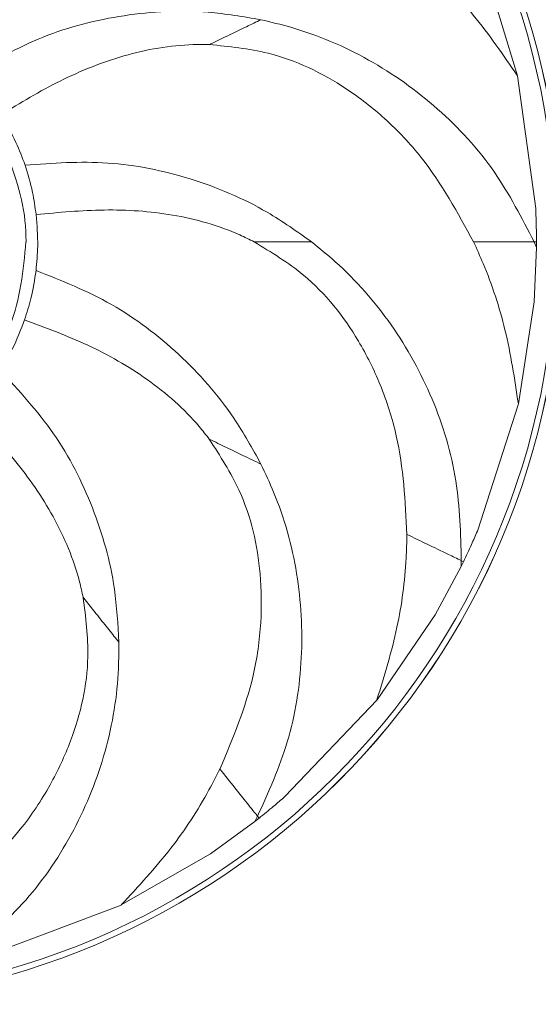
# Model space of a CAD drawing. Header units: millimetres. Extents: x -453 to 1924, y -67 to 428.
# Tile 37 of 88: x 322 to 340, y 373 to 408. Entities that reach past the tile are written whole.
import ezdxf

# ---------------------------------------------------------------- set-up
doc = ezdxf.new("R2010")
doc.units = ezdxf.units.MM

# ---------------------------------------------------------------- blocks, each defined once
blk = doc.blocks.new('Drawing View1')
at = {"color": 7, "linetype": 'Continuous', "lineweight": 18}
for p, q in [((425.86, 33.438), (424.775, 36.987)), ((426.516, 28.666), (425.861, 33.438)), ((426.457, 27.458), (426.543, 27.458)), ((426.542, 27.258), (426.457, 27.458)), ((426.542, 27.258), (426.543, 27.458)), ((426.542, 27.258), (426.456, 25.294)), ((425.894, 21.625), (426.456, 25.294)), ((424.414, 17.042), (425.894, 21.625)), ((423.827, 15.762), (423.836, 15.979)), ((423.836, 15.979), (423.914, 15.941)), ((423.827, 15.762), (422.897, 14.029)), ((423.827, 15.762), (423.914, 15.941)), ((420.799, 10.968), (422.897, 14.029)), ((417.477, 7.481), (420.799, 10.968)), ((416.393, 6.582), (416.495, 6.773)), ((416.549, 6.706), (416.495, 6.773)), ((416.393, 6.582), (414.803, 5.424)), ((416.393, 6.582), (416.549, 6.706)), ((411.584, 3.577), (414.803, 5.424)), ((407.078, 1.876), (411.585, 3.576))]:
    blk.add_line(p, q, dxfattribs=at)
for radius in [27.458, 27.457, 27.249]:
    blk.add_circle((400, 27.458), radius, dxfattribs=at)
for points, knots in [([(410.209, 40.262), (410.035, 40.18), (409.104, 39.741), (407.583, 38.644), (405.893, 36.797), (404.99, 35.415), (404.541, 34.728)], [0, 0, 0, 0, 0.073293, 0.391157, 0.697324, 1, 1, 1, 1]), ([(425.857, 33.437), (425.348, 34.184), (424.364, 35.625), (422.951, 37.09), (422.093, 37.811), (421.877, 37.993)], [0, 0, 0, 0, 0.445572, 0.860009, 1, 1, 1, 1]), ([(416.616, 35.46), (415.982, 35.567), (414.35, 35.842), (411.672, 35.702), (408.706, 34.958), (406.979, 33.965), (406.116, 33.469)], [0, 0, 0, 0, 0.174623, 0.449768, 0.72491, 1, 1, 1, 1]), ([(414.751, 34.562), (415.008, 34.686), (415.479, 34.912), (416.099, 35.211), (416.444, 35.377), (416.616, 35.46)], [0, 0, 0, 0, 0.377689, 0.690658, 1, 1, 1, 1]), ([(426.457, 27.458), (426.015, 28.318), (425.098, 30.102), (423.047, 32.327), (420.552, 34.104), (418.323, 35.055), (416.977, 35.374), (416.616, 35.46)], [0, 0, 0, 0, 0.216499, 0.4491823, 0.6818988, 0.9146518, 1, 1, 1, 1]), ([(414.754, 34.564), (414.561, 34.566), (413.532, 34.575), (411.686, 34.246), (409.361, 33.315), (407.948, 32.462), (407.245, 32.038)], [0, 0, 0, 0, 0.073293, 0.391157, 0.697324, 1, 1, 1, 1]), ([(424.281, 27.458), (423.706, 28.51), (422.82, 30.13), (421.142, 31.894), (419.364, 33.283), (417.221, 34.321), (415.468, 34.494), (414.754, 34.564)], [0, 0, 0, 0, 0.286419, 0.440929, 0.581938, 0.829503, 1, 1, 1, 1]), ([(407.245, 32.038), (407.439, 31.711), (407.781, 31.129), (408.016, 30.497), (408.118, 30.221)], [0, 0, 0, 0, 0.563133, 1, 1, 1, 1]), ([(407.343, 30.994), (407.7, 30.022), (408.125, 28.867), (408.15, 27.651), (408.154, 27.458)], [0, 0, 0, 0, 0.841056, 1, 1, 1, 1]), ([(418.443, 27.458), (417.918, 27.829), (416.566, 28.785), (414.093, 29.821), (411.097, 30.438), (409.111, 30.293), (408.118, 30.221)], [0, 0, 0, 0, 0.174623, 0.449768, 0.72491, 1, 1, 1, 1]), ([(408.118, 30.221), (408.218, 29.896), (408.396, 29.313), (408.479, 28.709), (408.515, 28.441)], [0, 0, 0, 0, 0.556807, 1, 1, 1, 1]), ([(408.515, 28.441), (408.547, 28.062), (408.604, 27.39), (408.541, 26.718), (408.513, 26.425)], [0, 0, 0, 0, 0.563133, 1, 1, 1, 1]), ([(416.376, 27.459), (416.203, 27.544), (415.279, 27.999), (413.474, 28.504), (410.975, 28.673), (409.332, 28.518), (408.515, 28.441)], [0, 0, 0, 0, 0.073293, 0.391157, 0.697324, 1, 1, 1, 1]), ([(426.543, 27.458), (426.542, 27.684), (426.539, 28.087), (426.523, 28.489), (426.516, 28.666)], [0, 0, 0, 0, 0.559723, 1, 1, 1, 1]), ([(408.15, 27.458), (408.05, 26.427), (407.932, 25.202), (407.427, 24.096), (407.347, 23.92)], [0, 0, 0, 0, 0.841056, 1, 1, 1, 1]), ([(418.442, 27.458), (418.207, 27.458), (417.777, 27.458), (417.076, 27.458), (416.605, 27.458), (416.372, 27.458)], [0, 0, 0, 0, 0.379847, 0.692841, 1, 1, 1, 1]), ([(421.877, 16.923), (421.815, 18.121), (421.72, 19.964), (420.973, 22.282), (419.974, 24.304), (418.493, 26.17), (416.989, 27.086), (416.376, 27.459)], [0, 0, 0, 0, 0.286419, 0.440929, 0.581938, 0.829503, 1, 1, 1, 1]), ([(423.836, 15.979), (423.812, 16.946), (423.76, 18.951), (422.877, 21.845), (421.4, 24.529), (419.805, 26.353), (418.731, 27.224), (418.443, 27.458)], [0, 0, 0, 0, 0.216499, 0.4491823, 0.6818988, 0.9146518, 1, 1, 1, 1]), ([(426.457, 27.458), (426.284, 27.458), (425.782, 27.458), (425.106, 27.458), (424.553, 27.458), (424.28, 27.458)], [0, 0, 0, 0, 0.209595, 0.608385, 1, 1, 1, 1]), ([(425.891, 21.626), (425.756, 22.52), (425.495, 24.245), (424.857, 26.179), (424.397, 27.2), (424.281, 27.458)], [0, 0, 0, 0, 0.445572, 0.860009, 1, 1, 1, 1]), ([(408.513, 26.425), (408.461, 26.089), (408.369, 25.486), (408.182, 24.906), (408.099, 24.649)], [0, 0, 0, 0, 0.556807, 1, 1, 1, 1]), ([(416.616, 19.456), (416.304, 20.018), (415.502, 21.466), (413.723, 23.472), (411.291, 25.328), (409.439, 26.059), (408.513, 26.425)], [0, 0, 0, 0, 0.174623, 0.449768, 0.72491, 1, 1, 1, 1]), ([(408.099, 24.649), (407.963, 24.294), (407.722, 23.663), (407.374, 23.086), (407.222, 22.833)], [0, 0, 0, 0, 0.563133, 1, 1, 1, 1]), ([(414.755, 20.354), (414.636, 20.506), (414.001, 21.316), (412.593, 22.554), (410.416, 23.791), (408.868, 24.364), (408.099, 24.649)], [0, 0, 0, 0, 0.073293, 0.391157, 0.697324, 1, 1, 1, 1]), ([(411.499, 13.039), (411.462, 13.681), (411.367, 15.334), (410.635, 17.913), (409.249, 20.64), (407.897, 22.102), (407.222, 22.833)], [0, 0, 0, 0, 0.174623, 0.449768, 0.72491, 1, 1, 1, 1]), ([(410.211, 14.655), (410.17, 14.844), (409.949, 15.849), (409.218, 17.576), (407.793, 19.635), (406.647, 20.823), (406.078, 21.413)], [0, 0, 0, 0, 0.073293, 0.391157, 0.697324, 1, 1, 1, 1]), ([(416.616, 19.456), (416.404, 19.558), (416.016, 19.745), (415.385, 20.049), (414.961, 20.253), (414.751, 20.354)], [0, 0, 0, 0, 0.3798467, 0.6928405, 1, 1, 1, 1]), ([(415.139, 8.474), (415.603, 9.58), (416.317, 11.283), (416.65, 13.695), (416.628, 15.95), (416.103, 18.274), (415.145, 19.751), (414.755, 20.354)], [0, 0, 0, 0, 0.286419, 0.440929, 0.581938, 0.829503, 1, 1, 1, 1]), ([(416.495, 6.773), (416.892, 7.655), (417.716, 9.484), (418.176, 12.475), (418.01, 15.534), (417.364, 17.869), (416.774, 19.12), (416.616, 19.456)], [0, 0, 0, 0, 0.216499, 0.449182, 0.681899, 0.914652, 1, 1, 1, 1]), ([(423.914, 15.941), (424.011, 16.145), (424.183, 16.51), (424.344, 16.879), (424.414, 17.042)], [0, 0, 0, 0, 0.559723, 1, 1, 1, 1]), ([(420.796, 10.97), (421.063, 11.834), (421.576, 13.502), (421.841, 15.52), (421.869, 16.64), (421.877, 16.923)], [0, 0, 0, 0, 0.445572, 0.860009, 1, 1, 1, 1]), ([(423.836, 15.979), (423.681, 16.054), (423.229, 16.272), (422.619, 16.565), (422.122, 16.805), (421.875, 16.924)], [0, 0, 0, 0, 0.209595, 0.608385, 1, 1, 1, 1]), ([(405.403, 3.786), (406.301, 4.581), (407.683, 5.805), (409.03, 7.833), (409.988, 9.875), (410.523, 12.196), (410.302, 13.943), (410.211, 14.655)], [0, 0, 0, 0, 0.286419, 0.440929, 0.581938, 0.829503, 1, 1, 1, 1]), ([(410.208, 14.658), (410.386, 14.435), (410.712, 14.026), (411.141, 13.488), (411.38, 13.188), (411.499, 13.039)], [0, 0, 0, 0, 0.377689, 0.690658, 1, 1, 1, 1]), ([(405.887, 1.665), (406.627, 2.287), (408.163, 3.578), (409.875, 6.072), (411.052, 8.901), (411.484, 11.285), (411.496, 12.668), (411.499, 13.039)], [0, 0, 0, 0, 0.216499, 0.4491823, 0.6818988, 0.9146518, 1, 1, 1, 1]), ([(411.583, 3.58), (412.198, 4.243), (413.384, 5.522), (414.498, 7.226), (415.01, 8.223), (415.139, 8.474)], [0, 0, 0, 0, 0.445572, 0.860009, 1, 1, 1, 1]), ([(415.138, 8.475), (415.319, 8.249), (415.627, 7.862), (416.052, 7.329), (416.348, 6.959), (416.495, 6.773)], [0, 0, 0, 0, 0.415711, 0.708053, 1, 1, 1, 1]), ([(416.549, 6.706), (416.725, 6.848), (417.038, 7.101), (417.343, 7.365), (417.477, 7.481)], [0, 0, 0, 0, 0.559723, 1, 1, 1, 1])]:
    blk.add_open_spline(points, degree=3, knots=knots, dxfattribs=at)

msp = doc.modelspace()

# ---------------------------------------------------------------- block references
at = {"color": 7, "linetype": 'Continuous', "lineweight": 18}
msp.add_blockref('Drawing View1', (-86.291, 372.684), dxfattribs=at)

doc.saveas('drawing.dxf')
